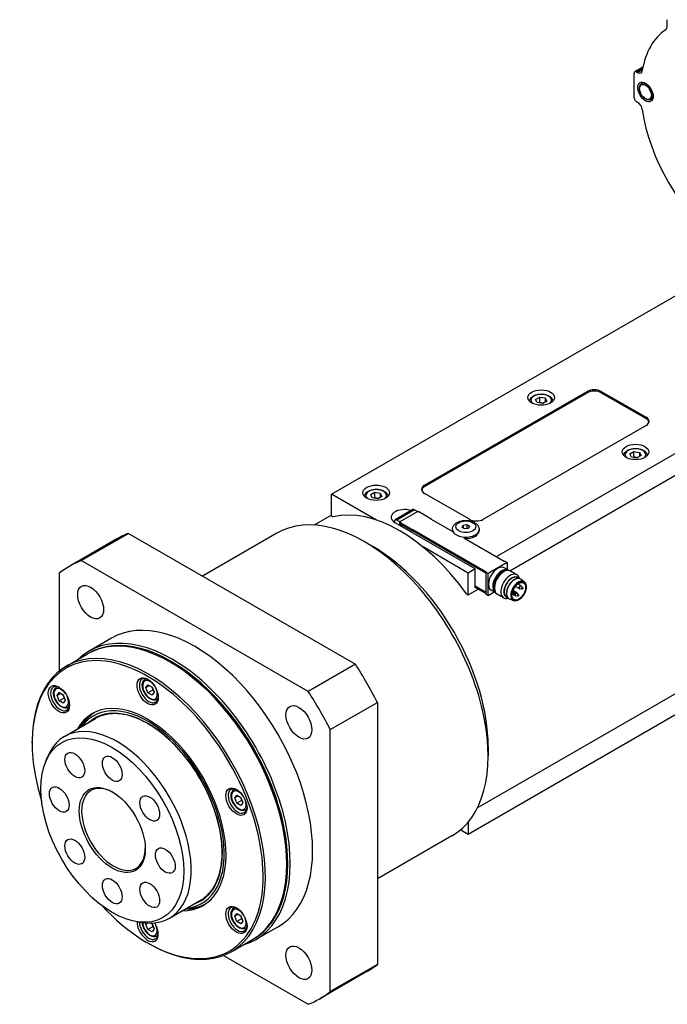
# Model space of a CAD drawing. Extents: x 22980 to 24665, y -3107 to -1919.
# Tile 14 of 19: x 24324 to 24422, y -2247 to -2099. Entities that reach past the tile are written whole.
import ezdxf

# ---------------------------------------------------------------- set-up
doc = ezdxf.new("R2010")
doc.units = 0
doc.header["$LTSCALE"] = 25.4
doc.layers.get('0').update_dxf_attribs({"linetype": 'CONTINUOUS'})

msp = doc.modelspace()

# ---------------------------------------------------------------- linework, layer by layer
for p, q in [((24421.6079472, -2100.018313), (24421.6079472, -2099.0060836)), ((24416.6581998, -2110.7170672), (24416.6581998, -2107.0428326)), ((24417.9584732, -2106.1230174), (24416.7617532, -2106.8139441)), ((24417.9191865, -2106.3148016), (24417.0117532, -2106.8387085)), ((24417.0117532, -2106.8387085), (24417.1606023, -2106.9246466)), ((24417.1606023, -2106.9246466), (24417.8825192, -2106.5078476)), ((24417.7384667, -2108.6077236), (24418.0830911, -2108.4087547)), ((24515.8299258, -2110.410881), (24395.9399711, -2179.6293787)), ((24417.1606023, -2111.4153778), (24417.0117532, -2111.3294397)), ((24419.1134667, -2110.9892935), (24419.4580911, -2110.7903245)), ((24397.9854394, -2181.7144133), (24516.2541899, -2113.4319184)), ((24371.2265891, -2170.2192556), (24431.8609956, -2135.2119647)), ((24385.191948, -2168.8924486), (24409.587132, -2154.8078826)), ((24385.191948, -2169.0965728), (24409.587132, -2155.0120067)), ((24401.8563245, -2156.00528), (24402.468697, -2155.6517266)), ((24402.0804684, -2156.4882429), (24401.8563245, -2156.00528)), ((24402.468697, -2156.4682232), (24402.468697, -2155.6517266)), ((24402.468697, -2155.6517266), (24403.3052133, -2155.7811362)), ((24403.5293572, -2156.2640991), (24402.9169847, -2156.6176525)), ((24403.3052133, -2155.7811362), (24403.3052133, -2156.3935086)), ((24403.3052133, -2155.7811362), (24403.5293572, -2156.2640991)), ((24409.587132, -2154.8078826), (24409.587132, -2155.0120067)), ((24411.7084523, -2155.0120067), (24411.7084523, -2154.8078826)), ((24411.7084523, -2154.8078826), (24418.4259667, -2158.6862414)), ((24411.7084523, -2155.0120067), (24418.4259667, -2158.8903655)), ((24402.9169847, -2156.6176525), (24402.0804684, -2156.4882429)), ((24418.4259667, -2158.6862414), (24418.4259667, -2158.8903655)), ((24418.4259667, -2159.9109862), (24394.0307828, -2173.9955523)), ((24415.9984602, -2164.1702458), (24416.6108326, -2163.8166924)), ((24416.222604, -2164.6532087), (24415.9984602, -2164.1702458)), ((24417.0591203, -2164.7826183), (24416.222604, -2164.6532087)), ((24416.6108326, -2164.633189), (24416.6108326, -2163.8166924)), ((24416.6108326, -2163.8166924), (24417.4473489, -2163.946102)), ((24417.6714928, -2164.4290649), (24417.0591203, -2164.7826183)), ((24417.4473489, -2163.946102), (24417.4473489, -2164.5584744)), ((24417.4473489, -2163.946102), (24417.6714928, -2164.4290649)), ((24385.191948, -2169.0965728), (24385.191948, -2168.8924486)), ((24371.2265891, -2173.4852419), (24371.2265891, -2170.2192556)), ((24377.9975403, -2174.1284661), (24371.2265891, -2170.2192556)), ((24377.1075872, -2170.2939702), (24377.7199596, -2169.9404168)), ((24377.3317311, -2170.7769331), (24377.1075872, -2170.2939702)), ((24378.1682474, -2170.9063426), (24377.3317311, -2170.7769331)), ((24377.7199596, -2170.7569134), (24377.7199596, -2169.9404168)), ((24377.7199596, -2169.9404168), (24378.5564759, -2170.0698263)), ((24378.7806198, -2170.5527892), (24378.1682474, -2170.9063426)), ((24378.5564759, -2170.0698263), (24378.5564759, -2170.6821988)), ((24378.5564759, -2170.0698263), (24378.7806198, -2170.5527892)), ((24391.9094624, -2173.9955523), (24385.191948, -2170.1171935)), ((24371.2265891, -2173.3642107), (24368.6383558, -2174.8585279)), ((24371.2265891, -2173.4852419), (24371.4733894, -2173.6277321)), ((24383.455256, -2172.5511044), (24380.7788568, -2174.0963242)), ((24383.705256, -2172.5758688), (24381.0288568, -2174.1210886)), ((24384.1666432, -2172.8320446), (24381.4796374, -2174.3833881)), ((24383.705256, -2172.5758688), (24384.1578043, -2172.8371477)), ((24384.3434199, -2172.9341067), (24384.1666432, -2172.8320446)), ((24384.4141306, -2172.8932819), (24384.3434199, -2172.9341067)), ((24384.4141306, -2172.8932819), (24386.1818975, -2173.9139026)), ((24386.1111868, -2173.9547274), (24386.1818975, -2173.9139026)), ((24389.3992334, -2175.853082), (24386.1111868, -2173.9547274)), ((24386.1818975, -2173.9139026), (24386.1818975, -2173.9955523)), ((24380.6753034, -2174.3252127), (24380.6753034, -2174.445573)), ((24392.7933459, -2181.4460836), (24380.7725306, -2174.5058626)), ((24381.4814052, -2174.3823675), (24381.0288568, -2174.1210886)), ((24381.4796374, -2174.9141109), (24381.4796374, -2174.3833881)), ((24381.4796374, -2174.3833881), (24381.6564141, -2174.4854502)), ((24381.6564141, -2174.4854502), (24381.5857034, -2174.526275)), ((24381.5857034, -2174.526275), (24381.5857034, -2174.7303992)), ((24383.3534704, -2175.5468958), (24381.5857034, -2174.526275)), ((24381.5857034, -2174.7303992), (24383.3534704, -2175.7510199)), ((24381.6564141, -2174.771224), (24381.6564141, -2175.016173)), ((24381.6740918, -2174.7814302), (24381.6740918, -2175.0263792)), ((24390.8214548, -2175.2045081), (24390.9708841, -2174.8825328)), ((24391.2297031, -2175.4402103), (24390.8214548, -2175.2045081)), ((24390.9708841, -2174.8825328), (24391.5285616, -2174.7962598)), ((24390.9708841, -2174.8825328), (24390.9708841, -2175.2907811)), ((24391.7873806, -2175.3539373), (24391.2297031, -2175.4402103)), ((24391.5285616, -2174.7962598), (24391.5285616, -2175.3939768)), ((24391.5285616, -2174.7962598), (24391.9368099, -2175.031962)), ((24391.9368099, -2175.031962), (24391.7873806, -2175.3539373)), ((24339.0415602, -2176.9351388), (24331.9704924, -2181.0176217)), ((24333.6956943, -2180.1900259), (24340.7667622, -2176.107543)), ((24340.7667622, -2176.107543), (24374.8163583, -2195.7660865)), ((24363.0513366, -2176.0634691), (24351.8708802, -2182.5185085)), ((24383.3534704, -2175.5468958), (24383.4241811, -2175.5060709)), ((24383.3534704, -2175.7510199), (24383.3534704, -2175.5468958)), ((24383.3534704, -2175.7510199), (24383.4241811, -2175.7101951)), ((24394.3843362, -2182.058456), (24383.4065034, -2175.7204013)), ((24383.4241811, -2175.5060709), (24383.4241811, -2175.7101951)), ((24383.4241811, -2175.5060709), (24394.4550468, -2181.8747443)), ((24383.4241811, -2175.7101951), (24394.3843362, -2182.0380436)), ((24389.3791323, -2175.5264833), (24389.3791323, -2175.7306075)), ((24397.1420526, -2180.3234008), (24391.0962896, -2176.8328779)), ((24393.3791323, -2175.5264833), (24393.3791323, -2175.7306075)), ((24377.4137734, -2178.0780352), (24376.1763366, -2177.3636007)), ((24391.7326857, -2182.058456), (24384.9617345, -2178.1492455)), ((24367.7452905, -2199.8485694), (24333.6956943, -2180.1900259)), ((24397.5663167, -2180.4867001), (24394.7378896, -2182.1196932)), ((24397.7634992, -2181.6352762), (24397.1271031, -2181.2678527)), ((24397.2127633, -2180.2825759), (24397.1420526, -2180.3234008)), ((24397.2127633, -2180.2825759), (24397.5663167, -2180.4867001)), ((24397.5663167, -2180.4867001), (24397.5663167, -2181.5214328)), ((24330.3911725, -2182.0978925), (24330.3911725, -2196.7670524)), ((24392.7933459, -2181.4460836), (24391.7326857, -2182.058456)), ((24391.7326857, -2185.3244423), (24391.7326857, -2182.058456)), ((24392.7933459, -2184.3038216), (24392.7933459, -2181.4460836)), ((24394.4550468, -2181.8747443), (24394.3843362, -2181.9155691)), ((24394.3843362, -2181.9155691), (24394.3843362, -2185.2223802)), ((24394.7378896, -2182.1196932), (24394.3843362, -2181.9155691)), ((24394.7378896, -2185.4265044), (24394.7378896, -2182.1196932)), ((24396.8592099, -2181.9823177), (24397.0761149, -2181.8570875)), ((24399.0565185, -2182.3240661), (24398.0761149, -2181.7580299)), ((24399.2384693, -2182.8621282), (24399.0859235, -2182.7740558)), ((24392.7933459, -2183.9976354), (24394.3843362, -2184.916194)), ((24394.3843362, -2184.9366064), (24392.7933459, -2184.0180478)), ((24394.3843362, -2185.1407306), (24392.7933459, -2184.2221719)), ((24392.8640566, -2184.2629968), (24392.7933459, -2184.3038216)), ((24450.7951316, -2184.0056177), (24393.1383558, -2217.2937727)), ((24395.6619013, -2184.0561169), (24395.6619013, -2184.3065773)), ((24399.3893959, -2184.3998947), (24398.8172748, -2184.0695804)), ((24398.8373621, -2182.9596277), (24398.9386972, -2182.9229146)), ((24399.6393959, -2183.966882), (24399.1879628, -2183.706247)), ((24400.1523687, -2183.3842814), (24399.6447645, -2182.9877515)), ((24399.9006299, -2184.25496), (24399.7059775, -2184.0227755)), ((24391.4858855, -2185.1819521), (24391.7326857, -2185.3244423)), ((24391.7326857, -2185.3244423), (24393.21761, -2184.4671209)), ((24391.7326857, -2221.2502919), (24453.5187427, -2185.5780953)), ((24394.3843362, -2185.2223802), (24394.7378896, -2185.4265044)), ((24394.7378896, -2185.4265044), (24395.6339944, -2184.909138)), ((24395.8134992, -2185.0127752), (24395.1771031, -2184.6453518)), ((24397.0565185, -2185.7881677), (24396.0761149, -2185.2221315)), ((24397.6134693, -2185.6767108), (24397.4609235, -2185.5886384)), ((24397.4973528, -2185.280592), (24397.5162258, -2185.3867074)), ((24398.7706774, -2185.4715465), (24398.3192444, -2185.2109115)), ((24398.5320589, -2185.1965255), (24398.3259103, -2185.1602692)), ((24399.0206774, -2185.0385338), (24398.4485563, -2184.7082195)), ((24398.663193, -2184.9693945), (24398.4685406, -2184.73721)), ((24399.1507774, -2185.5537428), (24398.8523734, -2185.5012611)), ((24399.2819115, -2185.3266118), (24399.087259, -2185.0944272)), ((24399.7694958, -2184.482091), (24399.4710918, -2184.4296093)), ((24398.5226169, -2186.2070942), (24397.9254098, -2185.9657611)), ((24338.2204924, -2191.8429393), (24334.8617352, -2193.7821186)), ((24331.4512013, -2196.0398664), (24334.6331818, -2194.2027491)), ((24347.1849585, -2195.5306496), (24347.0081818, -2195.4285875)), ((24374.8163583, -2195.7660865), (24367.7452905, -2199.8485694)), ((24329.9502989, -2199.2055524), (24330.1162238, -2199.1097557)), ((24343.2693994, -2198.0159384), (24343.4353242, -2197.9201416)), ((24343.3906056, -2199.2595791), (24343.6967918, -2198.8239833)), ((24343.3906056, -2199.2595791), (24343.9209357, -2198.9533929)), ((24343.6967918, -2198.8239833), (24344.3091642, -2199.1775367)), ((24330.0715051, -2200.4491932), (24330.3776913, -2200.0135974)), ((24330.6018352, -2200.1430069), (24330.0715051, -2200.4491932)), ((24330.3776913, -2201.2383423), (24330.0715051, -2200.4491932)), ((24330.3776913, -2200.0135974), (24330.9900637, -2200.3671508)), ((24330.9900637, -2200.3671508), (24331.29625, -2201.1562999)), ((24343.6967918, -2200.0487282), (24343.3906056, -2199.2595791)), ((24344.4038986, -2199.6404799), (24343.6967918, -2200.0487282)), ((24344.3091642, -2200.4022816), (24343.6967918, -2200.0487282)), ((24344.3091642, -2199.1775367), (24344.6153504, -2199.9666859)), ((24344.6153504, -2199.9666859), (24344.3091642, -2200.4022816)), ((24330.3776913, -2201.2383423), (24331.0847981, -2200.830094)), ((24330.9900637, -2201.5918957), (24330.3776913, -2201.2383423)), ((24331.29625, -2201.1562999), (24330.9900637, -2201.5918957)), ((24345.0193994, -2201.0470273), (24345.1853242, -2200.9512305)), ((24371.0498124, -2205.5721692), (24378.1208802, -2201.4896863)), ((24378.1208802, -2201.4896863), (24378.1208802, -2240.8067733)), ((24331.7002989, -2202.2366414), (24331.8662238, -2202.1408446)), ((24331.1782305, -2206.589771), (24335.8451353, -2203.8953323)), ((24333.681332, -2205.1446047), (24333.6893714, -2205.130026)), ((24371.0498124, -2244.8892562), (24371.0498124, -2205.5721692)), ((24326.3253085, -2207.5739741), (24326.3253085, -2207.36985)), ((24394.7378896, -2208.0842845), (24394.7378896, -2209.5131535)), ((24328.3236842, -2210.4310005), (24328.6494167, -2209.6343582)), ((24356.5884998, -2214.5851249), (24356.7544247, -2214.4893282)), ((24356.709706, -2215.8287657), (24357.0158923, -2215.3931699)), ((24357.2400361, -2215.5225794), (24356.709706, -2215.8287657)), ((24357.0158923, -2216.6179148), (24356.709706, -2215.8287657)), ((24357.0158923, -2215.3931699), (24357.6282647, -2215.7467233)), ((24357.722999, -2216.2096665), (24357.0158923, -2216.6179148)), ((24357.6282647, -2216.9714682), (24357.0158923, -2216.6179148)), ((24357.6282647, -2215.7467233), (24357.9344509, -2216.5358724)), ((24357.9344509, -2216.5358724), (24357.6282647, -2216.9714682)), ((24358.3384998, -2217.6162138), (24358.5044247, -2217.5204171)), ((24391.7326857, -2219.4703322), (24391.7326857, -2221.2502919)), ((24390.612619, -2220.603621), (24391.7326857, -2221.2502919)), ((24389.3013366, -2221.5298027), (24378.1208802, -2227.9848422)), ((24364.5090747, -2225.5368989), (24364.5090747, -2225.7410231)), ((24346.9282305, -2233.8695713), (24351.5951353, -2231.1751325)), ((24349.431332, -2232.4244049), (24349.4479772, -2232.424732)), ((24356.5884998, -2232.3439256), (24356.7544247, -2232.2481288)), ((24342.174355, -2234.4210662), (24343.0271338, -2234.5372947)), ((24343.3906056, -2234.7771804), (24343.5229249, -2234.5889364)), ((24343.6985691, -2234.5993775), (24343.3906056, -2234.7771804)), ((24356.709706, -2233.5875663), (24357.0158923, -2233.1519705)), ((24357.2400361, -2233.2813801), (24356.709706, -2233.5875663)), ((24357.0158923, -2234.3767154), (24356.709706, -2233.5875663)), ((24357.0158923, -2233.1519705), (24357.6282647, -2233.5055239)), ((24357.722999, -2233.9684671), (24357.0158923, -2234.3767154)), ((24357.6282647, -2234.7302688), (24357.0158923, -2234.3767154)), ((24357.6282647, -2233.5055239), (24357.9344509, -2234.2946731)), ((24357.9344509, -2234.2946731), (24357.6282647, -2234.7302688)), ((24343.6967918, -2235.5663295), (24343.3906056, -2234.7771804)), ((24344.4038986, -2235.1580812), (24343.6967918, -2235.5663295)), ((24344.3091642, -2235.9198829), (24343.6967918, -2235.5663295)), ((24344.1553134, -2234.6063122), (24344.3091642, -2234.695138)), ((24344.3091642, -2234.695138), (24344.6153504, -2235.4842871)), ((24344.6153504, -2235.4842871), (24344.3091642, -2235.9198829)), ((24358.3384998, -2235.3750145), (24358.5044247, -2235.2792177)), ((24363.2204924, -2235.1442095), (24359.8617352, -2237.0833888)), ((24345.0193994, -2236.5646285), (24345.1853242, -2236.4688318)), ((24356.2012013, -2238.9081239), (24359.3831818, -2237.0710066)), ((24343.6494246, -2237.5802235), (24343.8262013, -2237.6822856)), ((24355.0414253, -2239.4625428), (24367.7452905, -2246.7971228)), ((24376.5415602, -2241.8870441), (24369.4704924, -2245.969527)), ((24378.1208802, -2240.8067733), (24371.0498124, -2244.8892562))]:
    msp.add_line(p, q)
for centre, start, end in [((24399.5143959, -2184.1833883), 39.974862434, 60), ((24398.276959, -2184.8978229), 39.974862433, 47.353259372), ((24398.8956774, -2185.2550401), 240, 260.025137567), ((24398.8956774, -2185.2550401), 39.974862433, 60), ((24399.5143959, -2184.1833883), 240, 260.025137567)]:
    msp.add_arc(centre, 0.25, start, end)
for centre, major_axis, start_param, end_param in [((24420.9008405, -2099.6100647), (0.5, -0.8660254), 0.0383946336, 0.7853981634), ((24431.8609956, -2117.6572882), (-10.0625, 17.4287613), 0.0383942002, 0.6069376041), ((24417.0117532, -2107.2469568), (-0.25, 0.4330127), 5.4977871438, 7.0685834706), ((24417.1606023, -2106.10815), (0.5, -0.8660254), 5.4977871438, 6.8901229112), ((24418.4259667, -2109.7985086), (-0.6875, 1.1907849), 3.1415926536, 6.2831853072), ((24417.0117532, -2110.9211914), (-0.25, 0.4330127), 0.7853981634, 2.3561944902), ((24417.1606023, -2112.2318743), (-0.5, 0.8660254), 4.1054513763, 5.4977871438), ((24431.8609956, -2117.6572882), (-10.0625, 17.4287613), 0.9638587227, 2.1777339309), ((24410.6477921, -2155.420255), (-1.5, 0), 3.926990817, 5.4977871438), ((24410.6477921, -2155.6243792), (-1.5, 0), 3.926990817, 5.4977871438), ((24402.6928408, -2156.1346895), (-1.55, 0), 2.617211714, 6.8075662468), ((24417.3653066, -2159.2986138), (1.5, 0), 5.4977871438, 7.0685834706), ((24417.3653066, -2159.5027379), (1.5, 0), 0.118125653, 0.7853981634), ((24416.8349765, -2164.2996554), (-1.55, 0), 2.617211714, 6.8075662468), ((24377.9441035, -2170.4233797), (-1.55, 0), 2.617211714, 6.8075662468), ((24386.2526082, -2169.5048211), (-1.5, 0), 5.4977871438, 7.0685834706), ((24386.2526082, -2169.7089452), (-1.5, 0), 5.4977871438, 6.1650596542), ((24376.1763366, -2198.7966359), (13.125, -22.7331668), 0, 3.1415926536), ((24381.4796374, -2195.7347737), (-12.25, 21.2176224), 4.8820129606, 6.1135613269), ((24382.1867442, -2173.689366), (-2, 0), 4.1781773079, 7.0685834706), ((24383.705256, -2172.9841171), (-0.25, 0.4330127), 5.4977871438, 6.2831853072), ((24392.9701226, -2173.3831798), (1.5, 0), 3.926990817, 5.4977871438), ((24381.0288568, -2174.5293369), (-0.25, 0.4330127), 5.4977871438, 7.0685834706), ((24357.7915602, -2209.4110915), (-18.75, 32.4759526), 6.1949502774, 6.2831853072), ((24391.3791323, -2175.5264833), (-2, 0), 0, 3.1415926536), ((24391.3791323, -2175.7306075), (-2, 0), 0, 0.1013169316), ((24391.3791323, -2175.7306075), (2, 0), 4.6110720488, 6.2831853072), ((24377.4137734, -2198.0822014), (-12.25, 21.2176224), 3.926990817, 5.4977871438), ((24350.7204924, -2213.4935744), (-18.75, 32.4759526), 6.1949502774, 6.3714203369), ((24396.1521031, -2182.9566022), (-0.975, -1.6887495), 3.1415926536, 6.2831853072), ((24396.7884992, -2183.3240257), (-0.975, -1.6887495), 3.0820982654, 6.3426796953), ((24396.8592099, -2183.3648505), (-0.925, -1.602147), 3.3865813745, 6.0381965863), ((24397.0761149, -2183.4900807), (-1, -1.7320508), 3.1415926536, 6.2831853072), ((24396.8592099, -2183.3648505), (0.846625, 1.4663975), 0.7853981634, 2.3561944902), ((24398.0565185, -2184.0561169), (-1, -1.7320508), 2.5903181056, 6.8344598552), ((24398.2734235, -2184.1813471), (-0.846625, -1.4663975), 2.9149120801, 6.5098658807), ((24398.2734235, -2184.1813471), (-0.8125, -1.4072913), 3.1415926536, 6.2831853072), ((24398.7153652, -2184.4365023), (-0.8625, -1.4938938), 3.0606673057, 6.364110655), ((24398.6269769, -2184.3854712), (0.8125, 1.4072913), 0.6012642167, 2.5403284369), ((24399.2714044, -2184.7575316), (-0.8175514, -1.4160406), 3.0606673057, 6.364110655), ((24399.5143959, -2184.1833883), (-0.125, -0.2165064), 3.1415926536, 6.2831853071), ((24399.5638217, -2184.2119244), (-0.1200148, -0.2078717), 2.9341932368, 6.490584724), ((24399.8212659, -2184.3605598), (-0.067003, -0.1160525), 2.9341932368, 6.490584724), ((24398.3263849, -2184.9263589), (0.1200148, 0.2078717), 6.0757858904, 6.295652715), ((24398.583829, -2185.0749943), (-0.067003, -0.1160525), 2.9341932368, 6.490584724), ((24398.8956774, -2185.2550401), (-0.125, -0.2165064), 3.1415926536, 6.2831853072), ((24398.9451033, -2185.2835761), (-0.1200148, -0.2078717), 2.9341932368, 6.490584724), ((24399.2025475, -2185.4322116), (-0.067003, -0.1160525), 2.9341932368, 6.490584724), ((24350.7204924, -2213.4935744), (12.5, -21.6506351), 0, 3.1415926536), ((24347.0081818, -2215.6368779), (-12.375, 21.4341287), 3.1415926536, 6.2831853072), ((24347.3617352, -2215.4327537), (12.5, -21.6506351), 6.1416458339, 9.5663174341), ((24347.1849585, -2215.5348158), (-12.375, 21.4341287), 3.1344501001, 6.2903278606), ((24343.6494246, -2217.5760573), (-12.25, 21.2176224), 1.951356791, 7.4734211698), ((24343.8262013, -2217.4739952), (12.375, -21.4341287), 5.4977871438, 10.2101761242), ((24347.1849585, -2215.5348158), (-12.25, 21.2176224), 3.926990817, 5.4977871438), ((24357.7915602, -2209.4110915), (-18.75, 32.4759526), 4.6241539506, 4.8006240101), ((24343.8262013, -2199.7151946), (1, -1.7320508), 2.4168903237, 7.007887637), ((24330.5071008, -2200.9048086), (1, -1.7320508), 2.4168903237, 7.007887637), ((24330.8252989, -2200.7210969), (-0.875, 1.5155445), 6.0417779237, 6.2831853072), ((24344.002978, -2199.6131325), (0.775, -1.3423394), 1.7419583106, 7.6828196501), ((24344.1443994, -2199.5314828), (-0.875, 1.5155445), 6.0417779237, 6.2831853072), ((24330.6838775, -2200.8027466), (0.775, -1.3423394), 1.7419583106, 7.6828196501), ((24350.7204924, -2213.4935744), (-18.75, 32.4759526), 4.6241539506, 4.8006240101), ((24330.8252989, -2200.7210969), (0.875, -1.5155445), 0, 0.2414073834), ((24343.6494246, -2217.5760573), (-8.3125, 14.3976723), 2.8157096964, 6.6090682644), ((24343.6494246, -2217.5760573), (8.1250947, -14.0730769), 6.034429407, 9.673533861), ((24344.1443994, -2199.5314828), (0.875, -1.5155445), 0, 0.2414073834), ((24344.0913664, -2217.3209021), (-8.3125, 14.3976723), 0.0265860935, 0.3258829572), ((24343.6494246, -2217.5760573), (7.925, -13.7265026), 6.1707949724, 9.5371682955), ((24339.0532305, -2220.2296711), (7.875, -13.6399001), 5.8626509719, 9.8453122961), ((24344.315665, -2217.1914032), (-8.3444216, 14.4529622), 0.1752557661, 0.3354571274), ((24338.5229005, -2220.5358574), (3.375, -5.8456715), 2.3745456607, 7.0502323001), ((24357.1453018, -2216.2843811), (1, -1.7320508), 2.4168903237, 7.007887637), ((24357.3220785, -2216.182319), (0.775, -1.3423394), 1.7419583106, 7.6828196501), ((24357.4634998, -2216.1006694), (-0.875, 1.5155445), 6.0417779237, 6.2831853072), ((24357.4634998, -2216.1006694), (0.875, -1.5155445), 0, 0.2414073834), ((24344.0913664, -2217.3209021), (8.3125, -14.3976723), 5.95730235, 6.2565992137), ((24344.315665, -2217.1914032), (8.3444216, -14.4529622), 5.9477281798, 6.1079295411), ((24357.1453018, -2234.0431818), (1, -1.7320508), 2.4168903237, 7.007887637), ((24357.3220785, -2233.9411197), (0.775, -1.3423394), 1.7419583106, 7.6828196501), ((24357.4634998, -2233.85947), (-0.875, 1.5155445), 6.0417779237, 6.2831853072), ((24343.6494246, -2235.3348579), (1.125, -1.9485572), 3.9204970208, 7.912058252), ((24343.8262013, -2235.2327958), (1, -1.7320508), 3.9496473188, 7.007887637), ((24344.002978, -2235.1307338), (0.775, -1.3423394), 3.9450770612, 7.6828196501), ((24357.4634998, -2233.85947), (0.875, -1.5155445), 0, 0.2414073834), ((24344.1443994, -2235.0490841), (0.875, -1.5155445), 0, 0.2414073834), ((24357.7915602, -2209.4110915), (18.75, -32.4759526), 0, 0.0882350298), ((24350.7204924, -2213.4935744), (18.75, -32.4759526), 6.1949502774, 6.3714203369)]:
    msp.add_ellipse(centre, major_axis=major_axis, ratio=0.5773502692, start_param=start_param, end_param=end_param)
for centre, major_axis in [((24418.3375784, -2109.8495396), (0.8125, -1.4072913)), ((24418.3375784, -2109.8495396), (0.625, -1.0825318)), ((24402.6928408, -2155.7264413), (-2, 0)), ((24416.8349765, -2163.8914071), (-2, 0)), ((24377.9441035, -2170.0151314), (-2, 0)), ((24391.3791323, -2175.1182351), (1.5, 0)), ((24335.0954924, -2186.4302805), (-1.375, 2.3815699)), ((24399.3340836, -2184.7937195), (-0.767875, -1.3299985)), ((24399.3340836, -2184.7937195), (-0.725, -1.2557368)), ((24399.8467361, -2184.375265), (-0.043, -0.0744782)), ((24398.6092992, -2185.0896995), (-0.043, -0.0744782)), ((24399.2280176, -2185.4469168), (-0.043, -0.0744782)), ((24343.6494246, -2199.8172566), (-1.125, 1.9485572)), ((24330.3303241, -2201.0068707), (-1.125, 1.9485572)), ((24366.3454924, -2204.4724764), (-1.375, 2.3815699)), ((24338.3461238, -2220.6379194), (-7.5863249, 13.1399001)), ((24332.7211238, -2210.8951336), (-1.047, 1.8134572)), ((24338.3461238, -2211.4523329), (-1.047, 1.8134572)), ((24330.3911725, -2216.0451262), (-1.047, 1.8134572)), ((24338.3461238, -2220.6379194), (-3.5, 6.0621778)), ((24343.9711238, -2217.3903242), (-1.047, 1.8134572)), ((24356.9685251, -2216.3864432), (-1.125, 1.9485572)), ((24332.7211238, -2223.8855147), (-1.047, 1.8134572)), ((24346.301075, -2225.2307127), (-1.047, 1.8134572)), ((24338.3461238, -2229.823506), (-1.047, 1.8134572)), ((24343.9711238, -2230.3807052), (-1.047, 1.8134572)), ((24356.9685251, -2234.1452438), (-1.125, 1.9485572)), ((24366.3454924, -2240.5568682), (-1.375, 2.3815699))]:
    msp.add_ellipse(centre, major_axis=major_axis, ratio=0.5773502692)
for points, knots in [([(24419.1134667, -2110.9892935), (24419.0395298, -2111.031981), (24418.9555679, -2111.0566182), (24418.7738456, -2111.0697359), (24418.6756187, -2111.0555867), (24418.4690483, -2110.9888778), (24418.3604696, -2110.9322589), (24418.1485206, -2110.7825372), (24418.0453237, -2110.6885522), (24417.8561341, -2110.4746496), (24417.770083, -2110.3549303), (24417.62272, -2110.1015029), (24417.5613458, -2109.9678992), (24417.4689903, -2109.6986748), (24417.4381037, -2109.5631037), (24417.4112189, -2109.3018296), (24417.4153889, -2109.176168), (24417.462227, -2108.9492514), (24417.5043238, -2108.8471979), (24417.6133061, -2108.699436), (24417.6715811, -2108.6463401), (24417.7384667, -2108.6077236)], [2.3561944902, 2.3561944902, 2.3561944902, 2.3561944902, 2.6291923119, 2.6291923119, 2.92472794, 2.92472794, 3.2528951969, 3.2528951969, 3.5884221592, 3.5884221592, 3.9216354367, 3.9216354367, 4.2536016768, 4.2536016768, 4.5867327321, 4.5867327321, 4.922218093, 4.922218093, 5.2508247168, 5.2508247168, 5.4977871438, 5.4977871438, 5.4977871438, 5.4977871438]), ([(24400.9429484, -2156.2855705), (24400.9447683, -2156.1805536), (24400.9701907, -2156.0763142), (24401.0665288, -2155.8704202), (24401.1424143, -2155.7708316), (24401.3426916, -2155.5829831), (24401.4725573, -2155.4977499), (24401.7701305, -2155.3556448), (24401.9391827, -2155.2999502), (24402.2950543, -2155.2246117), (24402.481681, -2155.2047594), (24402.8548787, -2155.2016416), (24403.0413683, -2155.2181968), (24403.398075, -2155.2866378), (24403.56817, -2155.3386116), (24403.8763821, -2155.476024), (24404.0143533, -2155.5616605), (24404.2383256, -2155.7617825), (24404.3260224, -2155.8759875), (24404.4194002, -2156.0926862), (24404.4410568, -2156.1888315), (24404.4427333, -2156.2855705)], [5.5077918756, 5.5077918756, 5.5077918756, 5.5077918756, 5.7616323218, 5.7616323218, 6.0495624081, 6.0495624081, 6.377514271, 6.377514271, 6.7171291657, 6.7171291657, 7.0541144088, 7.0541144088, 7.3894281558, 7.3894281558, 7.7261497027, 7.7261497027, 8.0657101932, 8.0657101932, 8.3955434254, 8.3955434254, 8.6293750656, 8.6293750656, 8.6293750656, 8.6293750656]), ([(24415.0850841, -2164.4505363), (24415.0869039, -2164.3455194), (24415.1123263, -2164.24128), (24415.2086644, -2164.035386), (24415.2845499, -2163.9357974), (24415.4848273, -2163.747949), (24415.6146929, -2163.6627157), (24415.9122661, -2163.5206106), (24416.0813183, -2163.464916), (24416.4371899, -2163.3895775), (24416.6238167, -2163.3697252), (24416.9970143, -2163.3666074), (24417.1835039, -2163.3831626), (24417.5402107, -2163.4516037), (24417.7103056, -2163.5035774), (24418.0185177, -2163.6409898), (24418.1564889, -2163.7266263), (24418.3804612, -2163.9267483), (24418.468158, -2164.0409533), (24418.5615359, -2164.257652), (24418.5831925, -2164.3537973), (24418.5848689, -2164.4505363)], [5.5077918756, 5.5077918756, 5.5077918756, 5.5077918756, 5.7616323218, 5.7616323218, 6.0495624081, 6.0495624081, 6.377514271, 6.377514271, 6.7171291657, 6.7171291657, 7.0541144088, 7.0541144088, 7.3894281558, 7.3894281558, 7.7261497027, 7.7261497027, 8.0657101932, 8.0657101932, 8.3955434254, 8.3955434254, 8.6293750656, 8.6293750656, 8.6293750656, 8.6293750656]), ([(24376.1942111, -2170.5742607), (24376.196031, -2170.4692438), (24376.2214534, -2170.3650043), (24376.3177915, -2170.1591104), (24376.393677, -2170.0595217), (24376.5939543, -2169.8716733), (24376.7238199, -2169.7864401), (24377.0213931, -2169.644335), (24377.1904454, -2169.5886404), (24377.546317, -2169.5133019), (24377.7329437, -2169.4934495), (24378.1061413, -2169.4903317), (24378.292631, -2169.506887), (24378.6493377, -2169.575328), (24378.8194326, -2169.6273018), (24379.1276447, -2169.7647142), (24379.2656159, -2169.8503507), (24379.4895882, -2170.0504727), (24379.577285, -2170.1646776), (24379.6706629, -2170.3813763), (24379.6923195, -2170.4775216), (24379.6939959, -2170.5742607)], [5.5077918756, 5.5077918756, 5.5077918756, 5.5077918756, 5.7616323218, 5.7616323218, 6.0495624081, 6.0495624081, 6.377514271, 6.377514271, 6.7171291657, 6.7171291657, 7.0541144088, 7.0541144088, 7.3894281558, 7.3894281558, 7.7261497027, 7.7261497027, 8.0657101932, 8.0657101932, 8.3955434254, 8.3955434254, 8.6293750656, 8.6293750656, 8.6293750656, 8.6293750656]), ([(24389.3791323, -2175.5264833), (24389.3791323, -2175.3958439), (24389.405567, -2175.2657781), (24389.5049649, -2175.0165026), (24389.5812044, -2174.8996253), (24389.7838465, -2174.6720542), (24389.9177956, -2174.5685036), (24390.2363526, -2174.383703), (24390.4263443, -2174.3086782), (24390.8296739, -2174.2020824), (24391.0433045, -2174.1711846), (24391.4715719, -2174.1545158), (24391.6860539, -2174.1682185), (24392.1015481, -2174.2398323), (24392.3024246, -2174.2978584), (24392.6746249, -2174.4611486), (24392.8462074, -2174.5666821), (24393.1227596, -2174.8227758), (24393.2333389, -2174.9695621), (24393.351755, -2175.2613146), (24393.3791323, -2175.3935884), (24393.3791323, -2175.5264833)], [5.4977871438, 5.4977871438, 5.4977871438, 5.4977871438, 5.7240613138, 5.7240613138, 5.9726549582, 5.9726549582, 6.2807942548, 6.2807942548, 6.6392925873, 6.6392925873, 7.0012713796, 7.0012713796, 7.3586938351, 7.3586938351, 7.7183768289, 7.7183768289, 8.0818794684, 8.0818794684, 8.409199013, 8.409199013, 8.6393797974, 8.6393797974, 8.6393797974, 8.6393797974]), ([(24400.1523687, -2183.3842814), (24400.2328371, -2183.4471417), (24400.2982523, -2183.5305767), (24400.3983851, -2183.7341963), (24400.4303914, -2183.8568951), (24400.4563675, -2184.1305368), (24400.4482584, -2184.2827869), (24400.3921237, -2184.5975082), (24400.3439739, -2184.759968), (24400.2133335, -2185.0783784), (24400.1310254, -2185.2342933), (24399.9403938, -2185.5248999), (24399.8321369, -2185.659561), (24399.5994015, -2185.8947773), (24399.4749211, -2185.9951916), (24399.2205043, -2186.1508459), (24399.0905204, -2186.2059953), (24398.8393799, -2186.2611031), (24398.7177137, -2186.2622693), (24398.5774396, -2186.2270411), (24398.5496003, -2186.2179983), (24398.5226169, -2186.2070942)], [4.0079161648, 4.0079161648, 4.0079161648, 4.0079161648, 4.2959813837, 4.2959813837, 4.6088430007, 4.6088430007, 4.9380772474, 4.9380772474, 5.2679784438, 5.2679784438, 5.5962453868, 5.5962453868, 5.9241896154, 5.9241896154, 6.2533525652, 6.2533525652, 6.5837615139, 6.5837615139, 6.90555467, 6.90555467, 6.9876581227, 6.9876581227, 6.9876581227, 6.9876581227]), ([(24399.9006299, -2184.25496), (24399.9069974, -2184.2625552), (24399.9117224, -2184.2709883), (24399.9192043, -2184.2901922), (24399.9212663, -2184.3010406), (24399.9228038, -2184.32539), (24399.9214288, -2184.3388805), (24399.9152856, -2184.3663268), (24399.9102281, -2184.3802478), (24399.8972065, -2184.4065558), (24399.8892801, -2184.4189499), (24399.870927, -2184.441536), (24399.8605043, -2184.4517242), (24399.8372042, -2184.4687393), (24399.8243065, -2184.4756537), (24399.7979278, -2184.483062), (24399.7848334, -2184.4844508), (24399.7707369, -2184.4823019), (24399.7701164, -2184.4822001), (24399.7694958, -2184.482091)], [4.1343902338, 4.1343902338, 4.1343902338, 4.1343902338, 4.3604202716, 4.3604202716, 4.6421557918, 4.6421557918, 5.0009133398, 5.0009133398, 5.387264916, 5.387264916, 5.768316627, 5.768316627, 6.1515296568, 6.1515296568, 6.534535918, 6.534535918, 6.8468135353, 6.8468135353, 6.8611840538, 6.8611840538, 6.8611840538, 6.8611840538]), ([(24398.663193, -2184.9693945), (24398.6695605, -2184.9769898), (24398.6742856, -2184.9854228), (24398.6817674, -2185.0046268), (24398.6838294, -2185.0154751), (24398.6853669, -2185.0398245), (24398.683992, -2185.053315), (24398.6778488, -2185.0807613), (24398.6727912, -2185.0946823), (24398.6597696, -2185.1209903), (24398.6518433, -2185.1333844), (24398.6334901, -2185.1559705), (24398.6230674, -2185.1661587), (24398.5997673, -2185.1831738), (24398.5868696, -2185.1900882), (24398.5604909, -2185.1974965), (24398.5473966, -2185.1988853), (24398.5333, -2185.1967364), (24398.5326795, -2185.1966346), (24398.5320589, -2185.1965255)], [4.1343902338, 4.1343902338, 4.1343902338, 4.1343902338, 4.3604202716, 4.3604202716, 4.6421557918, 4.6421557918, 5.0009133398, 5.0009133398, 5.387264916, 5.387264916, 5.768316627, 5.768316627, 6.1515296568, 6.1515296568, 6.534535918, 6.534535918, 6.8468135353, 6.8468135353, 6.8611840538, 6.8611840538, 6.8611840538, 6.8611840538]), ([(24399.2819115, -2185.3266118), (24399.2882789, -2185.334207), (24399.293004, -2185.3426401), (24399.3004858, -2185.361844), (24399.3025478, -2185.3726924), (24399.3040854, -2185.3970417), (24399.3027104, -2185.4105323), (24399.2965672, -2185.4379786), (24399.2915097, -2185.4518996), (24399.278488, -2185.4782075), (24399.2705617, -2185.4906016), (24399.2522086, -2185.5131878), (24399.2417859, -2185.523376), (24399.2184858, -2185.5403911), (24399.205588, -2185.5473054), (24399.1792094, -2185.5547137), (24399.166115, -2185.5561025), (24399.1520185, -2185.5539537), (24399.151398, -2185.5538519), (24399.1507774, -2185.5537428)], [4.1343902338, 4.1343902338, 4.1343902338, 4.1343902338, 4.3604202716, 4.3604202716, 4.6421557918, 4.6421557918, 5.0009133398, 5.0009133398, 5.387264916, 5.387264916, 5.768316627, 5.768316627, 6.1515296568, 6.1515296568, 6.534535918, 6.534535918, 6.8468135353, 6.8468135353, 6.8611840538, 6.8611840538, 6.8611840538, 6.8611840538]), ([(24345.0193994, -2201.0470273), (24344.9248548, -2201.1016126), (24344.8179308, -2201.1338185), (24344.5872701, -2201.1536947), (24344.463081, -2201.1377702), (24344.2002608, -2201.0582492), (24344.0615139, -2200.9883989), (24343.7896607, -2200.8017455), (24343.6569016, -2200.6831892), (24343.4137207, -2200.4126646), (24343.3032148, -2200.2609673), (24343.1139158, -2199.9393276), (24343.0350083, -2199.7695452), (24342.9159266, -2199.4264076), (24342.8758897, -2199.2531142), (24342.8407863, -2198.9174885), (24342.8459641, -2198.7551837), (24342.9072887, -2198.461157), (24342.9623447, -2198.3281068), (24343.1058246, -2198.1355314), (24343.1820247, -2198.0663842), (24343.2693994, -2198.0159384)], [5.4977871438, 5.4977871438, 5.4977871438, 5.4977871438, 5.7616323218, 5.7616323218, 6.0495624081, 6.0495624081, 6.377514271, 6.377514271, 6.7171291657, 6.7171291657, 7.0541144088, 7.0541144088, 7.3894281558, 7.3894281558, 7.7261497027, 7.7261497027, 8.0657101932, 8.0657101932, 8.3955434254, 8.3955434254, 8.6393797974, 8.6393797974, 8.6393797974, 8.6393797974]), ([(24331.7002989, -2202.2366414), (24331.6057544, -2202.2912267), (24331.4988304, -2202.3234326), (24331.2681696, -2202.3433087), (24331.1439805, -2202.3273843), (24330.8811604, -2202.2478633), (24330.7424134, -2202.1780129), (24330.4705602, -2201.9913595), (24330.3378011, -2201.8728033), (24330.0946203, -2201.6022787), (24329.9841143, -2201.4505814), (24329.7948154, -2201.1289417), (24329.7159078, -2200.9591593), (24329.5968261, -2200.6160217), (24329.5567893, -2200.4427283), (24329.5216858, -2200.1071026), (24329.5268636, -2199.9447977), (24329.5881882, -2199.650771), (24329.6432442, -2199.5177209), (24329.7867241, -2199.3251454), (24329.8629242, -2199.2559982), (24329.9502989, -2199.2055524)], [0.2617993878, 0.2617993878, 0.2617993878, 0.2617993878, 0.5256445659, 0.5256445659, 0.8135746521, 0.8135746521, 1.141526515, 1.141526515, 1.4811414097, 1.4811414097, 1.8181266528, 1.8181266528, 2.1534403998, 2.1534403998, 2.4901619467, 2.4901619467, 2.8297224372, 2.8297224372, 3.1595556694, 3.1595556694, 3.4033920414, 3.4033920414, 3.4033920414, 3.4033920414]), ([(24333.6128522, -2205.1841416), (24333.7233137, -2204.9861802), (24333.8409887, -2204.7973016), (24334.4137105, -2203.9720428), (24334.9506612, -2203.4483933), (24335.5634502, -2203.0545417)], [5.16584309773, 5.16584309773, 5.16584309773, 5.16584309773, 5.23205442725, 5.23205442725, 5.47026742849, 5.47026742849, 5.47026742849, 5.47026742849]), ([(24351.5951353, -2231.1751325), (24351.8414293, -2231.0329346), (24352.0760155, -2230.8704556), (24353.0539174, -2230.0679143), (24353.662214, -2229.2174901), (24354.5138261, -2227.1483557), (24354.7605018, -2225.9344206), (24354.8707581, -2223.2641287), (24354.7357516, -2221.8092986), (24354.0975424, -2218.8027631), (24353.5943796, -2217.2515613), (24352.2700088, -2214.2100452), (24351.4488795, -2212.720283), (24349.5719674, -2209.9540411), (24348.5164904, -2208.6780539), (24346.2791716, -2206.4697001), (24345.0977581, -2205.5376004), (24342.7302869, -2204.1109144), (24341.5447081, -2203.6164559), (24339.2886475, -2203.1113209), (24338.2192133, -2203.1016324), (24336.7567458, -2203.4543645), (24336.2824522, -2203.6428473), (24335.8451353, -2203.8953323)], [3.926990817, 3.926990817, 3.926990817, 3.926990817, 4.0220238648, 4.0220238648, 4.3457496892, 4.3457496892, 4.6658551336, 4.6658551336, 4.9847937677, 4.9847937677, 5.3038270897, 5.3038270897, 5.6230194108, 5.6230194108, 5.9422286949, 5.9422286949, 6.2613043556, 6.2613043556, 6.5802251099, 6.5802251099, 6.8998438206, 6.8998438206, 7.0685834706, 7.0685834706, 7.0685834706, 7.0685834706]), ([(24358.3384998, -2217.6162138), (24358.2439553, -2217.6707991), (24358.1370313, -2217.7030051), (24357.9063706, -2217.7228812), (24357.7821815, -2217.7069568), (24357.5193613, -2217.6274357), (24357.3806144, -2217.5575854), (24357.1087612, -2217.370932), (24356.9760021, -2217.2523758), (24356.7328212, -2216.9818512), (24356.6223152, -2216.8301539), (24356.4330163, -2216.5085142), (24356.3541088, -2216.3387318), (24356.2350271, -2215.9955942), (24356.1949902, -2215.8223007), (24356.1598868, -2215.4866751), (24356.1650645, -2215.3243702), (24356.2263892, -2215.0303435), (24356.2814452, -2214.8972934), (24356.4249251, -2214.7047179), (24356.5011251, -2214.6355707), (24356.5884998, -2214.5851249)], [4.4505895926, 4.4505895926, 4.4505895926, 4.4505895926, 4.7144347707, 4.7144347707, 5.0023648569, 5.0023648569, 5.3303167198, 5.3303167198, 5.6699316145, 5.6699316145, 6.0069168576, 6.0069168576, 6.3422306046, 6.3422306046, 6.6789521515, 6.6789521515, 7.018512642, 7.018512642, 7.3483458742, 7.3483458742, 7.5921822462, 7.5921822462, 7.5921822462, 7.5921822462]), ([(24358.3384998, -2235.3750145), (24358.2439553, -2235.4295998), (24358.1370313, -2235.4618057), (24357.9063706, -2235.4816819), (24357.7821815, -2235.4657574), (24357.5193613, -2235.3862364), (24357.3806144, -2235.3163861), (24357.1087612, -2235.1297327), (24356.9760021, -2235.0111764), (24356.7328212, -2234.7406518), (24356.6223152, -2234.5889545), (24356.4330163, -2234.2673148), (24356.3541088, -2234.0975324), (24356.2350271, -2233.7543948), (24356.1949902, -2233.5811014), (24356.1598868, -2233.2454757), (24356.1650645, -2233.0831709), (24356.2263892, -2232.7891442), (24356.2814452, -2232.656094), (24356.4249251, -2232.4635186), (24356.5011251, -2232.3943714), (24356.5884998, -2232.3439256)], [3.4033920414, 3.4033920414, 3.4033920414, 3.4033920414, 3.6672372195, 3.6672372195, 3.9551673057, 3.9551673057, 4.2831191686, 4.2831191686, 4.6227340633, 4.6227340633, 4.9597193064, 4.9597193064, 5.2950330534, 5.2950330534, 5.6317546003, 5.6317546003, 5.9713150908, 5.9713150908, 6.301148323, 6.301148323, 6.544984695, 6.544984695, 6.544984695, 6.544984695]), ([(24345.0193994, -2236.5646285), (24344.9248548, -2236.6192139), (24344.8179308, -2236.6514198), (24344.5872701, -2236.6712959), (24344.463081, -2236.6553715), (24344.2002608, -2236.5758505), (24344.0615139, -2236.5060001), (24343.7896607, -2236.3193467), (24343.6569016, -2236.2007905), (24343.4137207, -2235.9302659), (24343.3032148, -2235.7785686), (24343.1139158, -2235.4569289), (24343.0350083, -2235.2871465), (24342.9159266, -2234.9440089), (24342.8758897, -2234.7707154), (24342.8552411, -2234.5732928), (24342.852811, -2234.5431792), (24342.8511376, -2234.5133075)], [2.3561944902, 2.3561944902, 2.3561944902, 2.3561944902, 2.6200396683, 2.6200396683, 2.9079697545, 2.9079697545, 3.2359216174, 3.2359216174, 3.5755365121, 3.5755365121, 3.9125217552, 3.9125217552, 4.2478355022, 4.2478355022, 4.5845570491, 4.5845570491, 4.6456400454, 4.6456400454, 4.6456400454, 4.6456400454])]:
    msp.add_open_spline(points, degree=3, knots=knots)
for points, weights in [([(24402.468697, -2156.4682232), (24402.4287487, -2156.5046035), (24402.3910761, -2156.5362941)], [1, 1.01779072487, 1.03148954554]), ([(24402.9537057, -2156.5964516), (24402.7281024, -2156.5716527), (24402.468697, -2156.4682232)], [1.07507328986, 1.09062147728, 1]), ([(24416.6108326, -2164.633189), (24416.5708843, -2164.6695693), (24416.5332117, -2164.7012599)], [1, 1.01779072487, 1.03148954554]), ([(24417.0958413, -2164.7614174), (24416.870238, -2164.7366185), (24416.6108326, -2164.633189)], [1.07507328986, 1.09062147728, 1]), ([(24377.7199596, -2170.7569134), (24377.6800113, -2170.7932936), (24377.6423387, -2170.8249843)], [1, 1.01779072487, 1.03148954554]), ([(24378.2049684, -2170.8851418), (24377.9793651, -2170.8603429), (24377.7199596, -2170.7569134)], [1.07507328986, 1.09062147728, 1]), ([(24330.9533428, -2200.3459499), (24331.0446679, -2200.5537276), (24331.0847981, -2200.830094)], [1.07507328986, 1.09062147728, 1]), ([(24344.2724432, -2199.1563359), (24344.3637684, -2199.3641135), (24344.4038986, -2199.6404799)], [1.07507328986, 1.09062147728, 1]), ([(24344.4038986, -2199.6404799), (24344.455379, -2199.656886), (24344.5016601, -2199.6736661)], [1, 1.01779072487, 1.03148954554]), ([(24331.0847981, -2200.830094), (24331.1362785, -2200.8465001), (24331.1825597, -2200.8632802)], [1, 1.01779072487, 1.03148954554]), ([(24357.5915437, -2215.7255224), (24357.6828689, -2215.9333001), (24357.722999, -2216.2096665)], [1.07507328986, 1.09062147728, 1]), ([(24357.722999, -2216.2096665), (24357.7744794, -2216.2260726), (24357.8207606, -2216.2428527)], [1, 1.01779072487, 1.03148954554]), ([(24357.5915437, -2233.4843231), (24357.6828689, -2233.6921007), (24357.722999, -2233.9684671)], [1.07507328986, 1.09062147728, 1]), ([(24357.722999, -2233.9684671), (24357.7744794, -2233.9848732), (24357.8207606, -2234.0016533)], [1, 1.01779072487, 1.03148954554]), ([(24344.2724432, -2234.6739371), (24344.3637684, -2234.8817148), (24344.4038986, -2235.1580812)], [1.07507328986, 1.09062147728, 1]), ([(24344.4038986, -2235.1580812), (24344.455379, -2235.1744873), (24344.5016601, -2235.1912674)], [1, 1.01779072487, 1.03148954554])]:
    msp.add_rational_spline(points, weights, degree=2)
msp.add_open_spline([(24352.1824388, -2231.8394743), (24351.3549917, -2232.2660093), (24350.4050296, -2232.4791982), (24349.3628522, -2232.4639418)], degree=3)

doc.saveas('drawing.dxf')
